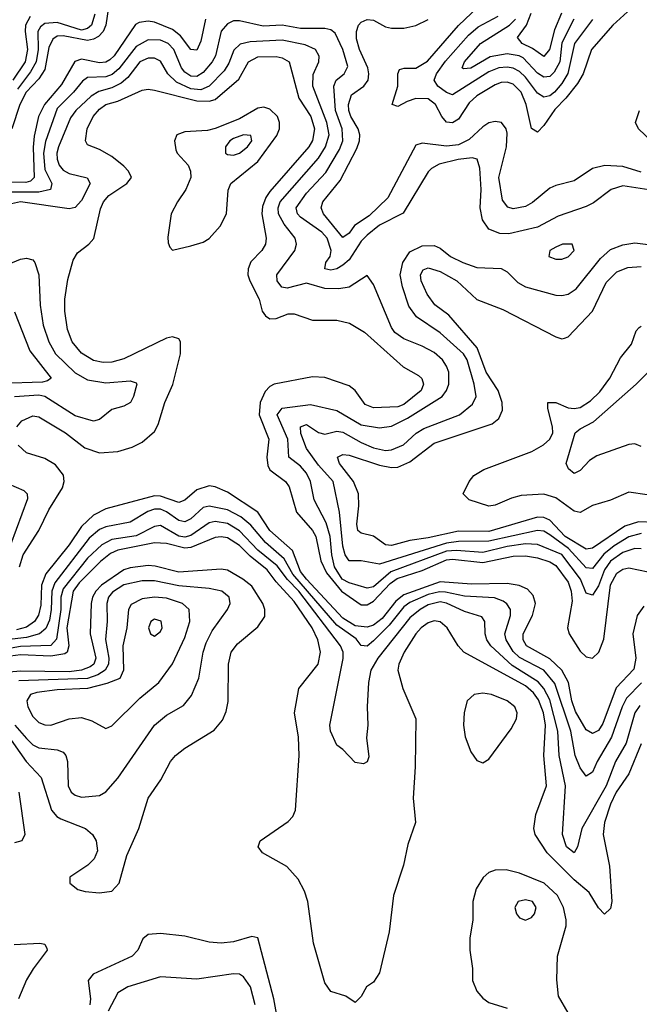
# Model space of a CAD drawing. Header units: inches. Extents: x 884549 to 1028252, y 526810 to 653624.
# Tile 171 of 256: x 927227 to 929264, y 573112 to 576348. Entities that reach past the tile are written whole.
import ezdxf

# ---------------------------------------------------------------- set-up
doc = ezdxf.new("R2010")
doc.units = ezdxf.units.IN
doc.header["$MEASUREMENT"] = 0
doc.layers.add('A9527', color=7, linetype='Continuous')

msp = doc.modelspace()

# ---------------------------------------------------------------- linework, layer by layer
at = {"layer": 'A9527', "color": 5}
for points, elevation in [([(929225.5, 576374.5), (929177, 576330), (929107.6, 576250), (929079.7, 576170), (929061.6, 576138.4), (929022.8, 576090), (928986.4, 576053.6), (928950, 576000.3), (928930, 575978.7), (928910, 575990.6), (928892.8, 576070), (928876.3, 576110), (928850, 576136.1), (928830, 576142.6), (928810, 576142), (928790, 576133.9), (928730, 576097.9), (928704.9, 576075.1), (928670, 576021.2), (928650, 576009.1), (928630, 576011.6), (928614.8, 576030), (928594.7, 576070), (928570, 576087.9), (928530, 576088.9), (928500.5, 576079.5), (928470, 576063), (928452, 576070), (928470.7, 576129.3), (928470, 576170.4), (928475.9, 576184.1), (928490.8, 576189.2), (928530, 576189.1), (928568.2, 576211.8), (928670, 576328.8), (928755.6, 576410)], 2380), ([(927518.7, 576390), (927510.7, 576330), (927501.2, 576310), (927486.7, 576293.3), (927470, 576283.8), (927450, 576280.2), (927370, 576295.7), (927350, 576294), (927336.1, 576283.9), (927323.3, 576256.7), (927310, 576184.4), (927290, 576154.3), (927248, 576110), (927227.3, 576070), (927201.6, 575990)], 2380), ([(929008.7, 576370), (928985, 576315), (928969.5, 576250.5), (928950, 576226.9), (928913.4, 576253.4), (928878.6, 576270), (928863.9, 576290), (928893.9, 576330), (928908.5, 576370)], 2320), ([(929310, 575786.5), (929210, 575802.7), (929171.8, 575790), (929113.4, 575746.6), (929090, 575734.2), (928997.9, 575702.1), (928930, 575666), (928835.5, 575644.5), (928805.3, 575645.3), (928770, 575659.5), (928748.9, 575690), (928740.9, 575730), (928744.7, 575790), (928740.1, 575860.1), (928731.7, 575890), (928714.5, 575894.5), (928669, 575889), (928606, 575874), (928581, 575859), (928570, 575848.7), (928487.7, 575712.3), (928410, 575673.4), (928370, 575640.1), (928350, 575620.1), (928310, 575559.4), (928290, 575541.5), (928270, 575529.9), (928250, 575524.9), (928230, 575529.9), (928233.6, 575550), (928248.4, 575570), (928250.7, 575589.3), (928238.2, 575630), (928220.3, 575650), (928150, 575699.7), (928140.3, 575710), (928135.7, 575730), (928170, 575777.7), (928234.1, 575845.9), (928278.6, 575921.4), (928290, 575950), (928287.7, 575990), (928265.4, 576050), (928259.4, 576130), (928267.5, 576150), (928293.9, 576170), (928305.9, 576194.1), (928290, 576250.7), (928264, 576304), (928250, 576314.9), (928230, 576319.2), (928150, 576319.5), (928090, 576330), (928027.4, 576327.4), (927950, 576344.1), (927930, 576344.5), (927910, 576334.9), (927889.8, 576310.2), (927870.6, 576230), (927859.9, 576210), (927830, 576175), (927810, 576161.6), (927790, 576162.7), (927770, 576175.6), (927759.5, 576190), (927733.7, 576250), (927715.6, 576270), (927690, 576281.5), (927650, 576281.8), (927610, 576260.1), (927553.3, 576186.7), (927531.5, 576168.5), (927510, 576160.8), (927450, 576158), (927433.5, 576146.5), (927404.2, 576110), (927350, 576056.9), (927312, 575948), (927305, 575910), (927310, 575855.8), (927333.2, 575810), (927328.8, 575790), (927290, 575781.2), (927170, 575781.4)], 2440), ([(927838.1, 576350), (927822.2, 576277.8), (927810, 576248.4), (927790, 576249.9), (927755.4, 576295.4), (927730, 576316.5), (927670, 576339.7), (927650, 576343.6), (927620.4, 576339.6), (927607.8, 576332.2), (927537.9, 576230), (927523.7, 576216.3), (927510, 576208.5), (927490, 576206.5), (927430, 576218.8), (927408.6, 576211.4), (927364.7, 576135.3), (927308.4, 576070), (927288.8, 576030), (927274.6, 575965.4), (927271, 575929), (927274.5, 575830), (927262.5, 575817.5), (927247.1, 575812.9), (927190, 575814.4)], 2420), ([(927261.4, 576358.6), (927246.3, 576330), (927244.9, 576310), (927253.3, 576250), (927244.6, 576210), (927204.7, 576150)], 2340), ([(927473.8, 576366.2), (927463, 576330), (927450, 576318.9), (927430, 576314.3), (927350, 576338.7), (927310, 576335.9), (927295.1, 576324.9), (927286.5, 576310), (927287.4, 576250), (927281.4, 576210), (927263.1, 576176.9), (927219.7, 576120.3)], 2360), ([(929270, 575847.3), (929210, 575866.2), (929151, 575869), (929110, 575859.4), (929050, 575819.1), (928990, 575803.9), (928970, 575794.6), (928912.9, 575747.1), (928890, 575734.7), (928850, 575727.2), (928831.8, 575731.8), (928814.8, 575754.8), (928802.6, 575830), (928827.4, 575930), (928830, 575975.8), (928826.9, 575990), (928810.8, 576010), (928790, 576013.7), (928770, 576008.8), (928750, 575996.6), (928705.3, 575954.7), (928670, 575936.8), (928630, 575932.4), (928550, 575942.8), (928530, 575936.2), (928437.4, 575762.6), (928375.9, 575704.1), (928328, 575672), (928310, 575646.7), (928290, 575632.3), (928226, 575710), (928217.9, 575730), (928224.2, 575750), (928280.3, 575819.7), (928335.3, 575924.7), (928343.8, 575950), (928345, 575970), (928340.1, 575990), (928316.2, 576030), (928308.9, 576050), (928308, 576070), (928318.4, 576101.6), (928359, 576130), (928373.2, 576150), (928375.3, 576170), (928371.2, 576190), (928344.3, 576250), (928334.8, 576285.2), (928334.4, 576310), (928341.4, 576330), (928350, 576340.1), (928370, 576349.3), (928390, 576346.3), (928430, 576324.7), (928450, 576320.6), (928490, 576320.1), (928530, 576328.8), (928570, 576349.2)], 2420), ([(929110, 576348.7), (929051.4, 576270), (929029, 576171), (929010, 576138.5), (928985.4, 576110), (928970, 576098.3), (928950, 576094.2), (928930, 576106.8), (928890, 576159.4), (928870, 576178.4), (928850, 576189.4), (928830, 576192.8), (928802.3, 576190), (928770, 576176.5), (928650, 576101.3), (928630, 576108.9), (928602, 576130), (928589.9, 576150), (928597.4, 576170), (928627.5, 576212.5), (928702.4, 576297.6), (928734.8, 576325.2), (928799.9, 576360.1)], 2360), ([(929049, 576350), (929010, 576272.1), (929002.5, 576210), (928984.7, 576175.3), (928970, 576162), (928950, 576159.6), (928930, 576172), (928882.4, 576222.4), (928869.8, 576230), (928830, 576235.9), (928774.2, 576225.8), (928710, 576189.1), (928686.4, 576186.4), (928682, 576190), (928689.5, 576210), (928742.2, 576270), (928837.5, 576330), (928856.8, 576350)], 2340), ([(929270, 574609.3), (929250, 574610.7), (929210, 574597.1), (929170, 574568.9), (929150, 574540.5), (929130, 574487.7), (929110, 574457.3), (929090, 574463.2), (929070.4, 574510), (929010, 574590.3), (928930, 574623.4), (928890, 574625.3), (928830, 574617.4), (928750, 574597.4), (928663.5, 574603.5), (928630, 574601.5), (928446.9, 574533.1), (928390, 574484.7), (928370, 574479.9), (928310, 574497.5), (928287.5, 574510), (928262.3, 574550), (928253.5, 574590), (928248.2, 574650), (928235.1, 574695.1), (928195.6, 574770), (928182.9, 574830), (928170, 574858.1), (928150, 574881.1), (928111.9, 574910), (928108.5, 574970), (928074, 575050), (928090, 575071.2), (928183.4, 575083.4), (928270, 575064.3), (928350, 575016.7), (928410, 575007.3), (928450, 575012.1), (928501.6, 575038.4), (928616.4, 575110), (928630.9, 575130), (928638.5, 575150), (928637.8, 575190), (928630.7, 575210), (928617.6, 575230), (928590, 575254.1), (928550, 575275.8), (928490, 575298.9), (928460.6, 575320.6), (928450, 575336.5), (928390, 575478.4), (928370, 575507.8), (928310.5, 575469.5), (928276.8, 575463.2), (928230, 575465.1), (928170, 575482.6), (928106, 575466), (928089, 575469), (928073.5, 575490), (928072.7, 575510), (928131.8, 575590), (928137.3, 575610), (928132.7, 575630), (928096.6, 575676.6), (928078.5, 575710), (928076.7, 575730), (928083.2, 575750), (928210, 575893.5), (928232.9, 575930), (928244.8, 575970), (928236.6, 576010), (928190.6, 576130), (928191.7, 576168.3), (928210.4, 576210), (928211.9, 576228.1), (928199.9, 576250), (928165.6, 576265.6), (928090, 576280.7), (927984.6, 576275.4), (927951.7, 576268.3), (927931.5, 576248.5), (927914.9, 576205.1), (927899.6, 576180.4), (927850.5, 576129.5), (927822.3, 576117.7), (927790, 576121.4), (927742.9, 576142.9), (927714.7, 576170), (927690, 576211.8), (927670, 576222.1), (927650, 576222.3), (927622.5, 576210), (927582.2, 576157.8), (927560.3, 576139.7), (927530, 576124.7), (927487.5, 576112.5), (927462.5, 576097.5), (927412, 576050), (927394.5, 576025.5), (927354.8, 575930), (927349.3, 575910), (927350.1, 575890), (927357.3, 575870), (927370, 575854.2), (927390, 575843.1), (927448.4, 575828.4), (927458.4, 575810), (927430, 575753.9), (927410, 575730.5), (927390, 575726.9), (927230, 575749.7), (927190, 575740.6)], 2460), ([(927217.7, 575010), (927233.8, 575030), (927270, 575046.4), (927290, 575043.6), (927378, 574990), (927441, 574941), (927490, 574924.7), (927550, 574928.8), (927596.9, 574943.1), (927630, 574959.8), (927670, 574995.3), (927681.9, 575018.1), (927703.8, 575090), (927731.1, 575148.9), (927755.6, 575250), (927755.3, 575290), (927750, 575299), (927730, 575305.7), (927710, 575302), (927570, 575233.2), (927530, 575222.6), (927502, 575222), (927470, 575228.5), (927430, 575252.3), (927399.3, 575290), (927384.1, 575330), (927375.5, 575390), (927375.9, 575430), (927385.4, 575494.6), (927402.4, 575557.6), (927417.4, 575582.6), (927454.4, 575610), (927470.9, 575629.1), (927493, 575727), (927502.5, 575750), (927520.7, 575770), (927579.2, 575810), (927594.7, 575830), (927585.1, 575850), (927570, 575866.5), (927530, 575898.8), (927490, 575921.5), (927450, 575937.4), (927443.2, 575950), (927448.4, 575990), (927468.6, 576030), (927490, 576054.6), (927510, 576069.1), (927550, 576080.6), (927630, 576117.1), (927650, 576120.1), (927670, 576116.5), (927810, 576081.9), (927850, 576080.5), (927870, 576086.2), (927947.1, 576152.9), (927978.9, 576210), (928010, 576226), (928070, 576227.5), (928090, 576223.3), (928112.7, 576210), (928144.5, 576090), (928183.9, 576030), (928196.5, 575990), (928190, 575951), (928177.4, 575930), (928050, 575783.3), (928036.5, 575763.5), (928025.5, 575734.5), (928022.8, 575710), (928037.5, 575630), (928035.4, 575610), (928023.4, 575590), (927987.5, 575552.5), (927978.3, 575530), (927977.4, 575510), (927983.3, 575490), (928014.8, 575430), (928024.7, 575390), (928034.8, 575374.8), (928050, 575365.3), (928070, 575365.9), (928110, 575381.1), (928130, 575381.9), (928190, 575360.6), (928270, 575360.6), (928311.1, 575351.1), (928361.1, 575321.1), (928487.4, 575207.4), (928538.4, 575178.4), (928549.1, 575169.1), (928555.1, 575150), (928547.1, 575130), (928490, 575083.7), (928470, 575076.1), (928390, 575072.9), (928363.2, 575083.2), (928330, 575129.5), (928310, 575145), (928230, 575172.7), (928190, 575174.5), (928063.8, 575150), (928050, 575142.9), (928033.9, 575126.1), (928017.5, 575090), (928014.3, 575050), (928046.3, 574970), (928039.8, 574910), (928042.7, 574882.7), (928050, 574869), (928101.2, 574830), (928112.9, 574812.9), (928137.5, 574730), (928189.8, 574669.8), (928200.7, 574650), (928217.5, 574570), (928236.3, 574530), (928284.6, 574470), (928350, 574425.6), (928370, 574425.2), (928390, 574436.8), (928444.7, 574495.3), (928468.7, 574511.3), (928550, 574538.5), (928630, 574573.6), (928650, 574575.4), (928750, 574564.8), (928850, 574585.1), (928890, 574585.7), (928930, 574579.6), (928970, 574567), (928990, 574554.4), (929030, 574499.7), (929040.4, 574470), (929043, 574437), (929027.9, 574350), (929034.2, 574330), (929070, 574272.9), (929090, 574254.3), (929110, 574249.9), (929130.7, 574269.3), (929148, 574312), (929170, 574490.6), (929190, 574528.9), (929210, 574542.4), (929230, 574547.1), (929293.7, 574533.7)], 2480), ([(929306.6, 575946.6), (929261.8, 575990), (929252.2, 576010), (929264.6, 576050)], 2380), ([(929270, 574659.3), (929230, 574648.2), (929181.2, 574618.8), (929148, 574592), (929110, 574544.1), (929090, 574546.4), (929031.6, 574610), (928970, 574655.6), (928950, 574667.1), (928930, 574670), (928770, 574633.9), (928670, 574633.1), (928630, 574628.2), (928410, 574559.1), (928350, 574569.5), (928310, 574569.4), (928297.7, 574590), (928290, 574617.7), (928278.6, 574730), (928258.1, 574830), (928210, 574884.3), (928170, 574938.9), (928151.6, 574988.4), (928150, 575010.1), (928170, 575017.9), (928210, 574992), (928230, 574985.9), (928270, 574995.7), (928290, 574992.3), (928350, 574958.3), (928390, 574941.4), (928430, 574932.3), (928450, 574934.1), (928489, 574951), (928530.9, 574989.1), (928555.5, 575004.5), (928672.9, 575050), (928715.4, 575084.6), (928727.4, 575110), (928721.7, 575150), (928698.3, 575230), (928686.4, 575250), (928610, 575319.5), (928532, 575372), (928506.3, 575406.3), (928485.3, 575470), (928477.5, 575510), (928486.5, 575550), (928510, 575585.6), (928550, 575605.5), (928590, 575606.1), (928610, 575597.5), (928643.8, 575570), (928683.6, 575550), (928730, 575534.2), (928810, 575530.9), (928830, 575519.8), (928864.9, 575484.9), (928890, 575470.7), (928990, 575442.8), (929010, 575441.9), (929030, 575446.7), (929056.2, 575463.8), (929136.8, 575563.2), (929170, 575593.3), (929210, 575608.3), (929250, 575615), (929330, 575605)], 2440), ([(927170, 575536.5), (927230, 575560.9), (927250, 575564.2), (927270, 575559.2), (927277.4, 575550), (927289.6, 575509.6), (927294.3, 575410), (927304, 575344), (927322.6, 575290), (927344.3, 575250), (927410, 575187.7), (927450, 575164.7), (927510, 575154.6), (927590, 575161.4), (927610, 575155.3), (927612.6, 575150), (927601.3, 575110), (927590.9, 575090), (927570, 575078.1), (927530, 575067), (927490, 575034.8), (927470, 575028.9), (927410, 575045.9), (927310, 575109.9), (927290, 575114.4), (927210, 575108.5)], 2460), ([(929315.5, 574695.5), (929261.9, 574698.1), (929216.4, 574683.6), (929110, 574611.1), (929090, 574607.9), (929020.4, 574650), (928970, 574703.6), (928950, 574712.4), (928930, 574713.4), (928770, 574665.9), (928670, 574667.5), (928570, 574644.9), (928510, 574636.5), (928450, 574620.1), (928430, 574622.3), (928390, 574650.4), (928350, 574660.2), (928339.2, 574670), (928335.2, 574690), (928341.7, 574750), (928340.9, 574790), (928324.1, 574830), (928278.5, 574890), (928272.4, 574910), (928290, 574919.6), (928310, 574916.8), (928410, 574884.1), (928450, 574876.3), (928470, 574877.5), (928510, 574894.9), (928590, 574956.4), (928780, 575020), (928802.3, 575037.7), (928814.5, 575065.5), (928813.3, 575090), (928800.1, 575130), (928760.6, 575190), (928731.1, 575270), (928637.7, 575377.7), (928591.6, 575411.6), (928566.4, 575446.4), (928547.6, 575490), (928544.5, 575510), (928553.9, 575526.1), (928570, 575533.3), (928610, 575520.3), (928664.2, 575490), (928730, 575428.9), (928815.6, 575395.6), (928990, 575305.7), (929010, 575299.8), (929018.1, 575301.9), (929030, 575305.6), (929109.9, 575390), (929155.4, 575484.6), (929190, 575519.5), (929226.4, 575533.6), (929270, 575536.6)], 2420), ([(927210, 575387.6), (927260.4, 575260.4), (927330.9, 575170), (927318.8, 575161.2), (927302.5, 575157.5), (927166.9, 575153.1)], 2440), ([(929290, 574786.3), (929230, 574795.3), (929170, 574769.6), (929110, 574751.9), (929070, 574728.7), (929050, 574733), (928990, 574776.8), (928950, 574788.7), (928875.4, 574784.6), (928843.8, 574776.2), (928790, 574753), (928770, 574749.9), (928705.2, 574770), (928685.6, 574790), (928704.8, 574830), (928719.8, 574850), (928753, 574870), (928911.4, 574928.6), (928949.5, 574950.5), (928970.6, 574969.4), (928979.6, 574990), (928978.6, 575010), (928963, 575070), (928963.1, 575090), (928990, 575090.7), (929030, 575072.4), (929050, 575070.3), (929070, 575074.1), (929104.3, 575095.7), (929135, 575125), (929167.1, 575170), (929202.9, 575237.1), (929238.4, 575281.6), (929254, 575326), (929263.4, 575336.6), (929270, 575340.5)], 2380), ([(929270, 574945.7), (929250, 574954), (929230, 574952.5), (929125, 574915), (929100.8, 574899.2), (929070, 574867.1), (929050, 574856.3), (929031.9, 574871.9), (929023.5, 574890), (929053.3, 574990), (929070, 575003.7), (929113.9, 575026.1), (929254, 575150), (929330, 575226.3)], 2360), ([(927226.7, 574550), (927239, 574590), (927290.5, 574670), (927322.9, 574737.1), (927367.7, 574810), (927373.3, 574830), (927371.5, 574851.5), (927345.1, 574885.1), (927310, 574905.6), (927250, 574924.6), (927221.6, 574950)], 2480), ([(927190, 574823.4), (927240.5, 574800.5), (927251.6, 574790), (927253.2, 574773.2), (927197.2, 574622.8)], 2460), ([(929279, 574421), (929257.5, 574390), (929242.8, 574330), (929253, 574250), (929246.3, 574213.7), (929187.8, 574152.2), (929144.3, 574035.7), (929130, 574012.5), (929110, 574002.6), (929090, 574013.9), (929054.5, 574074.5), (929042.2, 574110), (929031.9, 574170), (929010.1, 574210.1), (928970, 574247.5), (928893.2, 574290), (928882.4, 574310), (928882.3, 574330), (928913.3, 574390), (928922.7, 574430), (928915.6, 574455.6), (928896.5, 574476.5), (928869.2, 574489.2), (928830, 574495.6), (928712.8, 574492.8), (928610, 574500.4), (928490, 574458.5), (928463.3, 574436.7), (928419.3, 574380.7), (928390, 574358.6), (928370, 574351.9), (928330, 574356.5), (928290, 574381.1), (928169.6, 574510), (928150, 574535), (928123.6, 574603.6), (928050, 574669.6), (928009.9, 574730), (927910, 574795.8), (927870, 574812.6), (927850, 574816.2), (927810, 574803.1), (927770, 574769.5), (927750, 574761.3), (927690, 574782.8), (927670, 574783.5), (927510, 574740.4), (927470, 574720.4), (927430, 574683.1), (927390, 574622.8), (927313, 574527), (927299.1, 574490), (927296.3, 574423.7), (927289.3, 574390.7), (927275.3, 574370), (927250, 574352), (927216.6, 574343.4)], 2520), ([(929271.6, 574168.4), (929222.1, 574117.9), (929208, 574090), (929173.4, 573990), (929125.4, 573910), (929110, 573875.1), (929090, 573862.3), (929070, 573889), (929053.5, 573930), (929039, 574010), (928986.2, 574166.2), (928950, 574210.2), (928870, 574252.4), (928850, 574271.6), (928826, 574310), (928822.4, 574330), (928840.5, 574390), (928840.6, 574410), (928829, 574429), (928817.2, 574437.2), (928788.3, 574448.3), (928690, 574454), (928626.8, 574466.8), (928607.6, 574467.6), (928570, 574459.2), (928510, 574432.8), (928490, 574418.9), (928441.9, 574358.1), (928390, 574306.7), (928370, 574289.6), (928350, 574291.4), (928333.1, 574313.1), (928270, 574358), (928125.5, 574525.5), (928096.9, 574576.9), (928035.5, 574630), (927987.2, 574687.2), (927954.4, 574714.4), (927910, 574737.8), (927850, 574749.7), (927830, 574745.3), (927790, 574708.3), (927770, 574697.9), (927750, 574702.3), (927710, 574731), (927690, 574739.1), (927670, 574739.2), (927648.3, 574731.7), (927590, 574696.6), (927510, 574681.5), (927490, 574673.1), (927456, 574644), (927342.3, 574497.7), (927332.8, 574470), (927331, 574410), (927324.7, 574375.3), (927312.9, 574347.1), (927292.4, 574330), (927250, 574318.2), (927145.9, 574305.9)], 2540), ([(929266.2, 574093.8), (929250, 574070), (929220.9, 573970), (929186.1, 573910), (929155.7, 573830), (929075.1, 573690), (929061.4, 573630), (929050.1, 573609.9), (929025.3, 573630), (929011.6, 573670), (929021.5, 573830), (929001.3, 573930), (928996.3, 574010), (928970, 574113.2), (928950.8, 574150), (928931.7, 574171.7), (928845.8, 574225.8), (928776.2, 574290), (928763.1, 574310), (928757, 574330), (928756.6, 574370), (928746, 574386), (928690, 574403.4), (928630.7, 574430.7), (928610, 574434.5), (928570, 574425.4), (928543.3, 574410), (928510, 574382.4), (928404.4, 574250), (928381.8, 574210), (928374.4, 574170), (928369, 574090), (928371.2, 574030), (928367.6, 573987.6), (928374.6, 573925.4), (928370, 573909.2), (928357.1, 573902.9), (928330, 573906.6), (928289.7, 573949.7), (928270, 573964.5), (928248.6, 574010), (928247.3, 574030), (928291.1, 574248.9), (928290.3, 574270), (928282.1, 574290), (928144.6, 574470), (928107.9, 574507.9), (928073.3, 574553.3), (928010, 574605), (927950, 574668), (927910, 574692.4), (927870, 574699.1), (927850, 574694.2), (927790, 574652.9), (927770, 574647.7), (927750, 574651.4), (927690, 574686.1), (927670, 574682.4), (927610, 574651.6), (927530, 574639.6), (927497.2, 574622.8), (927450, 574578.6), (927370, 574478.2), (927362.5, 574450), (927362.2, 574410), (927347.9, 574312.1), (927330, 574291.5), (927230, 574288.3), (927150, 574273.6)], 2560), ([(929270, 573968.7), (929229.4, 573870), (929188.6, 573810), (929169.3, 573770), (929150.1, 573710), (929145.4, 573670), (929166.5, 573566.5), (929174, 573450), (929170, 573426.9), (929150, 573408.9), (929130, 573429.2), (929099.7, 573479.7), (929050, 573521.1), (928960.8, 573610), (928921.8, 573670), (928917.4, 573690), (928924.2, 573735.8), (928959, 573830), (928950.7, 573930), (928955.6, 574030), (928949.6, 574070), (928933, 574113), (928916, 574136), (928890, 574159), (928687.2, 574270), (928668.4, 574290), (928632.6, 574350), (928610, 574369.1), (928590, 574372.8), (928570, 574366), (928547.6, 574350), (928529.7, 574330), (928491, 574270), (928473.3, 574230), (928470.1, 574210), (928487.1, 574150), (928529, 574050), (928527.8, 573892.2), (928521, 573790), (928528.1, 573710), (928502.8, 573637.2), (928489.4, 573570), (928456.1, 573470), (928441.6, 573350), (928410, 573215.3), (928390, 573185.2), (928367.3, 573170), (928350, 573138), (928330, 573118), (928298.9, 573138.9), (928250, 573154.5), (928230, 573182.7), (928192.9, 573312.9), (928174.9, 573450), (928163.6, 573483.6), (928143.1, 573523.1), (928105.5, 573565.5), (928025.6, 573610), (928011.6, 573630), (928017.6, 573650), (928110, 573713), (928124.8, 573730), (928134, 573750), (928145.6, 573930), (928144.1, 573990), (928130.4, 574070), (928145.4, 574150), (928208.3, 574230), (928216.3, 574270), (928207.2, 574310), (928188.7, 574350), (928130, 574435.9), (928070, 574500.8), (928040.4, 574540.4), (927984.8, 574584.8), (927950, 574620.5), (927910, 574645.5), (927890, 574649), (927870, 574646.7), (927790, 574613.6), (927770, 574611.8), (927710, 574627), (927670, 574628.6), (927550, 574605.1), (927526.2, 574593.8), (927492.6, 574567.4), (927422.6, 574497.4), (927403.4, 574470), (927381.9, 574350), (927388.8, 574290), (927383.2, 574270), (927375.6, 574264.4), (927330, 574256.4), (927230, 574261.1), (927130, 574248.2)], 2580), ([(927178.2, 574010), (927248, 573910), (927297.5, 573857.5), (927331.4, 573750), (927349.6, 573729.6), (927362.3, 573722.3), (927443.8, 573690), (927466.1, 573670), (927478.8, 573650), (927482.9, 573617.1), (927472, 573590), (927450.6, 573569.4), (927392.2, 573530), (927392.4, 573510), (927418, 573490), (927442.9, 573482.9), (927490, 573479.1), (927530, 573484.1), (927553.7, 573510), (927579, 573601), (927618.3, 573690), (927649.9, 573790), (927691.6, 573850), (927723.2, 573910), (927739.8, 573930), (927770, 573954.5), (927867, 574013), (927894.3, 574045.7), (927905.9, 574074.1), (927912.4, 574107.6), (927914, 574230), (927922.2, 574270), (927943.2, 574296.8), (928010, 574353.2), (928032.9, 574387.1), (928033.4, 574410), (928026.2, 574430), (927990, 574486.7), (927960.9, 574510), (927910, 574538.7), (927890, 574542.4), (927750, 574532.5), (927672.8, 574552.8), (927650, 574554.4), (927590, 574546.6), (927570, 574539.9), (927496.1, 574490), (927477, 574470), (927466.3, 574450), (927461.8, 574430), (927458.4, 574330), (927477.5, 574250), (927470.6, 574230), (927458.8, 574221.2), (927430.8, 574210), (927390, 574205.4), (927230, 574207.7), (927103.8, 574196.2)], 2620), ([(927211.4, 574030), (927250, 573985.4), (927270, 573965.4), (927290, 573954.7), (927350, 573948.1), (927370, 573940.7), (927379.3, 573930), (927384.3, 573910), (927386.7, 573830), (927396.3, 573810), (927410, 573799.1), (927430, 573793.4), (927490, 573799), (927510, 573811.1), (927550, 573855.8), (927669.9, 574030.1), (927710, 574062.1), (927765.3, 574094.7), (927792.3, 574127.7), (927815.7, 574184.3), (927829.9, 574270), (927839.9, 574300.1), (927859.9, 574340.1), (927909.8, 574410), (927919.1, 574430), (927916.2, 574450), (927892.1, 574470), (927850, 574479.2), (927750, 574487.7), (927670, 574504.2), (927630, 574503.9), (927570, 574490.8), (927532.7, 574467.3), (927519.4, 574450), (927513.2, 574430), (927514.6, 574370), (927509, 574311), (927519.7, 574250), (927519, 574230), (927507.7, 574210), (927484.4, 574195.6), (927450, 574183.3), (927224.5, 574175.5)], 2640), ([(927224.7, 573810), (927243.5, 573670), (927233.6, 573650), (927210, 573643.2)], 2580), ([(929030, 573084.7), (928998.9, 573138.9), (928992.8, 573192.8), (928995.6, 573270), (929023.3, 573370), (929023.7, 573390), (929015.4, 573430), (928995.2, 573470), (928951.1, 573510), (928870, 573543.5), (928826.1, 573553.9), (928790, 573552.6), (928770, 573546), (928750.6, 573529.4), (928728.2, 573491.8), (928717.4, 573450), (928717.4, 573390), (928706.9, 573330), (928707, 573290), (928716, 573230), (928715.5, 573190), (928730, 573155), (928750, 573132.3), (928770, 573118.5), (928830, 573099.2)], 2620), ([(928073.6, 573070), (928063, 573130), (928010.4, 573330.4), (927990, 573335), (927930, 573317.7), (927890, 573312.8), (927850, 573316), (927770, 573336.5), (927690, 573344.8), (927650, 573342), (927632.4, 573327.6), (927615.1, 573290), (927596.8, 573270), (927468.8, 573211.2), (927451.9, 573190), (927459.6, 573130), (927457.2, 573110)], 2620), ([(927209, 573309), (927293.7, 573313.7), (927309.5, 573309.5), (927316.2, 573296.2), (927317, 573290), (927271.1, 573228.9), (927250, 573193), (927222.7, 573130)], 2580), ([(928001.6, 573110), (927986.2, 573170), (927963.1, 573203.1), (927950, 573210.9), (927930, 573212.5), (927810, 573195.4), (927690, 573203.1), (927582.3, 573170), (927550, 573149.8), (927517.7, 573090)], 2640)]:
    msp.add_lwpolyline(points, dxfattribs=dict(at, elevation=elevation))
for points, elevation in [([(928030, 576060.4), (928010, 576057.7), (927950, 576022.1), (927870, 575991), (927844.6, 575984.6), (927770, 575979.6), (927743.6, 575970), (927736.3, 575950), (927740.4, 575920.4), (927744.5, 575910), (927781.5, 575870), (927789.2, 575850), (927789.3, 575830), (927773.6, 575790), (927745.7, 575750), (927725.1, 575710), (927713.7, 575633.7), (927715.3, 575615.3), (927720.5, 575600.5), (927730, 575590.4), (927790, 575605.5), (927830, 575617.3), (927850, 575629.5), (927886, 575670), (927906.8, 575710), (927912.1, 575787.9), (927921.4, 575810), (928010, 575882), (928072.2, 575967.8), (928080.8, 575990), (928081.7, 576010), (928074.9, 576030), (928050, 576054)], 2520), ([(927963, 575970), (927930, 575958.3), (927918.1, 575950), (927904.1, 575930), (927903.6, 575910), (927910, 575904.7), (927930, 575903.4), (927950, 575909.7), (927976.2, 575930), (927989.8, 575950), (927987.3, 575967.3)], 2540), ([(929044, 575610), (929011.3, 575610), (928990, 575601.2), (928970.3, 575590), (928966.7, 575570), (928990, 575560.7), (929010, 575561.5), (929030, 575569.4), (929049.7, 575590)], 2460), ([(927670, 574450.8), (927630, 574445.4), (927593.8, 574426.2), (927585.3, 574410), (927579.1, 574350), (927566, 574290), (927568.1, 574210), (927556.4, 574183.6), (927513.7, 574166.3), (927450, 574149.9), (927350, 574146), (927283.2, 574136.8), (927262.2, 574130), (927250.6, 574110), (927254.1, 574090), (927270, 574057.9), (927290, 574038.7), (927310, 574030.5), (927330, 574030.1), (927390, 574050.1), (927430, 574055.3), (927464.3, 574044.3), (927510, 574019.2), (927530, 574027.3), (927622, 574118), (927684.9, 574170), (927729.2, 574230.8), (927770, 574317.5), (927786.1, 574370), (927784, 574410), (927762.9, 574430), (927710, 574447.5)], 2660), ([(927670, 574377.9), (927658.8, 574370), (927650.2, 574350), (927657, 574330), (927670, 574321.8), (927690, 574337.4), (927695.7, 574350), (927691.8, 574371.8)], 2680), ([(928750, 574134.6), (928721.1, 574130), (928698.5, 574110), (928688.8, 574071.2), (928686.3, 574030), (928691.8, 573991.8), (928710, 573942), (928730, 573913.4), (928750, 573905.7), (928770, 573918), (928842.9, 574017.1), (928860.3, 574050), (928862.6, 574070), (928855.1, 574090), (928830, 574109.9), (928778.6, 574130)], 2620), ([(928890, 573456), (928866, 573450), (928855.2, 573430), (928860.2, 573410), (928870, 573397), (928890, 573388.9), (928910, 573398), (928919.2, 573410), (928925.1, 573430), (928913.3, 573450)], 2640)]:
    msp.add_lwpolyline(points, close=True, dxfattribs=dict(at, elevation=elevation))

doc.saveas('drawing.dxf')
